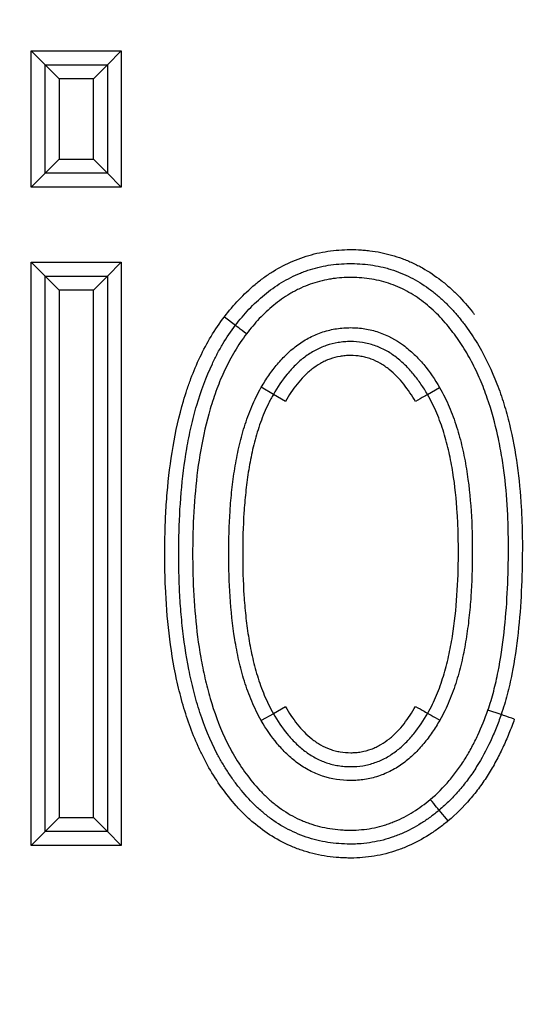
# Model space of a CAD drawing. Header units: millimetres. Extents: x 1476 to 3743, y -156 to 1447.
# Tile 53 of 70: x 3202.9 to 3206.63, y 1106.28 to 1113.34. Entities that reach past the tile are written whole.
import ezdxf

# ---------------------------------------------------------------- set-up
doc = ezdxf.new("R2010")
doc.units = ezdxf.units.MM
doc.dimstyles.get("Standard").update_dxf_attribs({"dimtxt": 20, "dimasz": 8, "dimexe": 3, "dimexo": 5, "dimgap": 0.09, "dimtad": 0, "dimtih": 1, "dimtoh": 1, "dimdsep": 46, "dimtxsty": 'Standard', "dimcen": 0.09, "dimadec": 0, "dimazin": 0, "dimtfac": 1, "dimtofl": 0, "dimtmove": 0, "dimatfit": 3, "dimfxl": 1, "dimtolj": 1, "dimtzin": 0, "dimarcsym": 0})

# ---------------------------------------------------------------- blocks, each defined once
blk = doc.blocks.new('*D2')
at = {"color": 0, "lineweight": -2, "transparency": 16777216}
for p, q in [((2772.2416, 987.0216), (2772.2416, 1209.0537)), ((3210.2416, 985.0216), (3210.2416, 1209.0537)), ((2780.2416, 1206.0537), (2964.485, 1206.0537)), ((3202.2416, 1206.0537), (3017.9983, 1206.0537))]:
    blk.add_line(p, q, dxfattribs=at)
at = {"color": 0, "lineweight": 18, "transparency": 16777216}
for points in [[(2780.2416, 1207.387), (2780.2416, 1204.7203), (2772.2416, 1206.0537)], [(3202.2416, 1207.387), (3202.2416, 1204.7203), (3210.2416, 1206.0537)]]:
    blk.add_solid(points, dxfattribs=at)
at = {"layer": 'Defpoints', "color": 0, "lineweight": 18, "transparency": 16777216}
for p in [(3210.2416, 1206.0537), (2772.2416, 982.0216), (3210.2416, 980.0216)]:
    blk.add_point(p, dxfattribs=at)
at = {"color": 0, "lineweight": 18, "transparency": 16777216, "insert": (2991.2416, 1206.0537), "char_height": 20, "attachment_point": 5}
blk.add_mtext('\\A1;438', dxfattribs=at)
blk = doc.blocks.new('*D3')
at = {"color": 0, "lineweight": -2, "transparency": 16777216}
for p, q in [((2669.7416, 1084.0216), (2669.7416, 1266.3147)), ((3313.7136, 1101.1116), (3313.7136, 1266.3147)), ((2677.7416, 1263.3147), (2964.9709, 1263.3147)), ((3305.7136, 1263.3147), (3018.4843, 1263.3147))]:
    blk.add_line(p, q, dxfattribs=at)
at = {"color": 0, "lineweight": 18, "transparency": 16777216}
for points in [[(2677.7416, 1264.648), (2677.7416, 1261.9813), (2669.7416, 1263.3147)], [(3305.7136, 1264.648), (3305.7136, 1261.9813), (3313.7136, 1263.3147)]]:
    blk.add_solid(points, dxfattribs=at)
at = {"layer": 'Defpoints', "color": 0, "lineweight": 18, "transparency": 16777216}
for p in [(3313.7136, 1263.3147), (3313.7136, 1096.1116), (2669.7416, 1079.0216)]:
    blk.add_point(p, dxfattribs=at)
at = {"color": 0, "lineweight": 18, "transparency": 16777216, "insert": (2991.7276, 1263.3147), "char_height": 20, "attachment_point": 5}
blk.add_mtext('\\A1;644', dxfattribs=at)

msp = doc.modelspace()

# ---------------------------------------------------------------- linework, layer by layer
for p, q in [((3202.9824, 1112.1396), (3202.9824, 1113.1163)), ((3202.9824, 1113.1163), (3203.0824, 1113.0163)), ((3202.9824, 1113.1163), (3203.6283, 1113.1163)), ((3203.6283, 1113.1163), (3203.5283, 1113.0163)), ((3203.6283, 1113.1163), (3203.6283, 1112.1396)), ((3203.0824, 1113.0163), (3203.5283, 1113.0163)), ((3203.1824, 1112.9163), (3203.0824, 1113.0163)), ((3203.0824, 1112.2396), (3203.0824, 1113.0163)), ((3203.5283, 1113.0163), (3203.4283, 1112.9163)), ((3203.5283, 1113.0163), (3203.5283, 1112.2396)), ((3203.4283, 1112.9163), (3203.1824, 1112.9163)), ((3203.1824, 1112.9163), (3203.1824, 1112.3396)), ((3203.4283, 1112.3396), (3203.4283, 1112.9163)), ((3203.1824, 1112.3396), (3203.0824, 1112.2396)), ((3203.1824, 1112.3396), (3203.4283, 1112.3396)), ((3203.5283, 1112.2396), (3203.4283, 1112.3396)), ((3203.0824, 1112.2396), (3202.9824, 1112.1396)), ((3203.5283, 1112.2396), (3203.0824, 1112.2396)), ((3203.5283, 1112.2396), (3203.6283, 1112.1396)), ((3203.6283, 1112.1396), (3202.9824, 1112.1396)), ((3202.9824, 1111.6009), (3203.6283, 1111.6009)), ((3202.9824, 1111.6009), (3203.0824, 1111.5009)), ((3202.9824, 1107.4163), (3202.9824, 1111.6009)), ((3203.6283, 1111.6009), (3203.5283, 1111.5009)), ((3203.6283, 1111.6009), (3203.6283, 1107.4163)), ((3203.0824, 1111.5009), (3203.5283, 1111.5009)), ((3203.1824, 1111.4009), (3203.0824, 1111.5009)), ((3203.0824, 1107.5163), (3203.0824, 1111.5009)), ((3203.4283, 1111.4009), (3203.5283, 1111.5009)), ((3203.5283, 1111.5009), (3203.5283, 1107.5163)), ((3203.4283, 1111.4009), (3203.1824, 1111.4009)), ((3203.1824, 1111.4009), (3203.1824, 1107.6163)), ((3203.4283, 1107.6163), (3203.4283, 1111.4009)), ((3204.3677, 1111.2085), (3204.4472, 1111.1478)), ((3204.7194, 1110.6525), (3204.633, 1110.7029)), ((3205.826, 1110.6511), (3205.9125, 1110.7013)), ((3204.8059, 1110.6024), (3204.7194, 1110.6525)), ((3204.7194, 1108.3619), (3204.6328, 1108.312)), ((3204.8059, 1108.412), (3204.7194, 1108.3619)), ((3206.3537, 1108.3549), (3206.2591, 1108.3874)), ((3205.9739, 1107.5931), (3205.9096, 1107.6697)), ((3203.0824, 1107.5163), (3203.1824, 1107.6163)), ((3203.1824, 1107.6163), (3203.4283, 1107.6163)), ((3203.5283, 1107.5163), (3203.4283, 1107.6163)), ((3203.0824, 1107.5163), (3202.9824, 1107.4163)), ((3203.5283, 1107.5163), (3203.0824, 1107.5163)), ((3203.5283, 1107.5163), (3203.6283, 1107.4163)), ((3203.6283, 1107.4163), (3202.9824, 1107.4163))]:
    msp.add_line(p, q)
for centre, major_axis, ratio, start_param, end_param in [((3204.5266, 1111.087), (-0.0794, 0.0608), 0.000661, 4.712389, 6.283185), ((3205.7397, 1110.6005), (-0.0862, -0.0506), 0.005141, 3.141593, 4.71239), ((3205.7402, 1108.4147), (-0.0866, 0.0499), 0.002381, 1.570796, 3.141593), ((3205.9136, 1108.315), (-0.0868, 0.0497), 0.002381, 0, 1.570793), ((3206.4481, 1108.322), (0.0945, -0.0328), 0.002822, 1.570796, 3.141593), ((3205.8452, 1107.7462), (0.0643, -0.0766), 0.004261, 0, 1.570797)]:
    msp.add_ellipse(centre, major_axis=major_axis, ratio=ratio, start_param=start_param, end_param=end_param)
for points, knots in [([(3204.3677, 1111.2085), (3204.4004, 1111.2513), (3204.4349, 1111.2922), (3204.508, 1111.3697), (3204.5466, 1111.4064), (3204.6082, 1111.4577), (3204.6293, 1111.4741), (3204.662, 1111.4978), (3204.6731, 1111.5055), (3204.6954, 1111.5205), (3204.7519, 1111.5569), (3204.8109, 1111.5877), (3204.8843, 1111.6189), (3204.9092, 1111.6284), (3204.9599, 1111.6454), (3204.9858, 1111.653), (3205.0643, 1111.6726), (3205.1171, 1111.6814), (3205.2233, 1111.6912), (3205.2768, 1111.6922), (3205.344, 1111.689), (3205.3575, 1111.6881), (3205.3843, 1111.6858), (3205.4244, 1111.6817), (3205.5166, 1111.6669), (3205.5935, 1111.6453), (3205.6562, 1111.6221), (3205.6687, 1111.6172), (3205.6936, 1111.6068), (3205.706, 1111.6013), (3205.7426, 1111.5843), (3205.7665, 1111.5721), (3205.8362, 1111.5328), (3205.8805, 1111.5031), (3205.9438, 1111.4539), (3205.9643, 1111.4368), (3205.9945, 1111.4099), (3206.0044, 1111.4007), (3206.0238, 1111.3822), (3206.0716, 1111.3352), (3206.1154, 1111.2851), (3206.153, 1111.2373), (3206.1578, 1111.2312), (3206.1624, 1111.225)], [0, 0, 0, 0, 0.076072, 0.076072, 0.152143, 0.152143, 0.190179, 0.190179, 0.209197, 0.209197, 0.228215, 0.304287, 0.304287, 0.342322, 0.342322, 0.380358, 0.380358, 0.45643, 0.45643, 0.532502, 0.532502, 0.551519, 0.551519, 0.570537, 0.608573, 0.684645, 0.684645, 0.703663, 0.703663, 0.722681, 0.722681, 0.760717, 0.760717, 0.836788, 0.836788, 0.874824, 0.874824, 0.893842, 0.893842, 0.91286, 0.988931, 0.988931, 1, 1, 1, 1]), ([(3204.4472, 1111.1478), (3204.4777, 1111.1878), (3204.5101, 1111.2262), (3204.579, 1111.2993), (3204.6157, 1111.334), (3204.6942, 1111.3989), (3204.7352, 1111.4283), (3204.8212, 1111.4805), (3204.8662, 1111.5033), (3204.925, 1111.5272), (3204.9369, 1111.5317), (3204.9609, 1111.5403), (3204.997, 1111.5524), (3205.0822, 1111.5751), (3205.1569, 1111.5856), (3205.2326, 1111.5905), (3205.2582, 1111.5912), (3205.3089, 1111.5907), (3205.3342, 1111.5896), (3205.4095, 1111.5835), (3205.4592, 1111.5757), (3205.5206, 1111.5607), (3205.5328, 1111.5575), (3205.5573, 1111.5504), (3205.5694, 1111.5466), (3205.6057, 1111.5345), (3205.6766, 1111.5074), (3205.7431, 1111.472), (3205.8068, 1111.4313), (3205.8275, 1111.4169), (3205.8682, 1111.3864), (3205.888, 1111.3703), (3205.9264, 1111.3369), (3205.945, 1111.3196), (3205.9811, 1111.2837), (3205.9986, 1111.2652), (3206.0324, 1111.2272), (3206.0488, 1111.2078), (3206.0804, 1111.168), (3206.0958, 1111.1477), (3206.1403, 1111.0857), (3206.1678, 1111.0433), (3206.2444, 1110.9132), (3206.2872, 1110.8223), (3206.3326, 1110.7047), (3206.3413, 1110.681), (3206.3578, 1110.6331), (3206.3657, 1110.6089), (3206.3881, 1110.5363), (3206.4014, 1110.4876), (3206.437, 1110.341), (3206.4551, 1110.2424), (3206.4827, 1110.0441), (3206.4921, 1109.9442), (3206.501, 1109.7937), (3206.5031, 1109.7434), (3206.5051, 1109.6678), (3206.5055, 1109.6425), (3206.506, 1109.5921), (3206.5061, 1109.5669), (3206.5057, 1109.441), (3206.5034, 1109.3406), (3206.4937, 1109.1405), (3206.4863, 1109.0408), (3206.4645, 1108.8425), (3206.4501, 1108.7438), (3206.4209, 1108.597), (3206.4099, 1108.5482), (3206.3845, 1108.4511), (3206.3702, 1108.4028), (3206.3537, 1108.3549)], [0, 0, 0, 0, 0.03125, 0.03125, 0.0625, 0.0625, 0.09375, 0.09375, 0.125, 0.125, 0.132812, 0.132812, 0.140625, 0.15625, 0.1875, 0.1875, 0.203125, 0.203125, 0.21875, 0.21875, 0.25, 0.25, 0.257812, 0.257812, 0.265625, 0.265625, 0.28125, 0.3125, 0.3125, 0.328125, 0.328125, 0.34375, 0.34375, 0.359375, 0.359375, 0.375, 0.375, 0.390625, 0.390625, 0.40625, 0.40625, 0.4375, 0.4375, 0.5, 0.5, 0.515625, 0.515625, 0.53125, 0.53125, 0.5625, 0.5625, 0.625, 0.625, 0.6875, 0.6875, 0.71875, 0.71875, 0.734375, 0.734375, 0.75, 0.75, 0.8125, 0.8125, 0.875, 0.875, 0.9375, 0.9375, 0.96875, 0.96875, 1, 1, 1, 1]), ([(3206.2591, 1108.3874), (3206.2747, 1108.4326), (3206.2882, 1108.4782), (3206.3124, 1108.5704), (3206.3229, 1108.6169), (3206.3509, 1108.7572), (3206.3646, 1108.8508), (3206.3856, 1109.0382), (3206.3928, 1109.1319), (3206.4026, 1109.3196), (3206.4051, 1109.4135), (3206.4062, 1109.5544), (3206.4061, 1109.6014), (3206.4046, 1109.6953), (3206.4031, 1109.7424), (3206.3964, 1109.8834), (3206.3888, 1109.9776), (3206.3717, 1110.1189), (3206.3649, 1110.1662), (3206.3493, 1110.26), (3206.3405, 1110.3065), (3206.3103, 1110.4453), (3206.2855, 1110.5363), (3206.2391, 1110.6703), (3206.2221, 1110.7145), (3206.194, 1110.7801), (3206.1842, 1110.8018), (3206.1636, 1110.845), (3206.1528, 1110.8664), (3206.1193, 1110.9296), (3206.0953, 1110.9705), (3206.0435, 1111.0498), (3206.016, 1111.0884), (3205.9717, 1111.1441), (3205.9563, 1111.1623), (3205.9246, 1111.1979), (3205.908, 1111.2154), (3205.8569, 1111.2659), (3205.8209, 1111.2972), (3205.7635, 1111.3397), (3205.7438, 1111.3531), (3205.7032, 1111.3784), (3205.6822, 1111.3903), (3205.6182, 1111.4229), (3205.5742, 1111.4407), (3205.5063, 1111.4613), (3205.4834, 1111.4672), (3205.4368, 1111.477), (3205.4132, 1111.481), (3205.3416, 1111.4899), (3205.294, 1111.492), (3205.2227, 1111.4899), (3205.187, 1111.4875), (3205.1514, 1111.483), (3205.1277, 1111.4794), (3205.1159, 1111.4774), (3205.0569, 1111.466), (3205.0111, 1111.4529), (3204.9446, 1111.4276), (3204.9119, 1111.4134), (3204.88, 1111.3971), (3204.8589, 1111.3857), (3204.8484, 1111.3798), (3204.7967, 1111.3492), (3204.7581, 1111.3218), (3204.6853, 1111.2621), (3204.651, 1111.2298), (3204.5862, 1111.1613), (3204.5557, 1111.125), (3204.5266, 1111.0871)], [0, 0, 0, 0, 0.03125, 0.03125, 0.0625, 0.0625, 0.125, 0.125, 0.1875, 0.1875, 0.25, 0.25, 0.28125, 0.28125, 0.3125, 0.3125, 0.375, 0.375, 0.40625, 0.40625, 0.4375, 0.4375, 0.5, 0.5, 0.53125, 0.53125, 0.546875, 0.546875, 0.5625, 0.5625, 0.59375, 0.59375, 0.625, 0.625, 0.640625, 0.640625, 0.65625, 0.65625, 0.6875, 0.6875, 0.703125, 0.703125, 0.71875, 0.71875, 0.75, 0.75, 0.765625, 0.765625, 0.78125, 0.78125, 0.8125, 0.8125, 0.828125, 0.835937, 0.835937, 0.84375, 0.84375, 0.875, 0.875, 0.890625, 0.898437, 0.898437, 0.90625, 0.90625, 0.9375, 0.9375, 0.96875, 0.96875, 1, 1, 1, 1]), ([(3205.9739, 1107.5931), (3205.952, 1107.5749), (3205.9296, 1107.5573), (3205.8836, 1107.5236), (3205.8601, 1107.5076), (3205.7883, 1107.4622), (3205.7387, 1107.4355), (3205.6612, 1107.4015), (3205.6349, 1107.3912), (3205.5812, 1107.3727), (3205.5538, 1107.3645), (3205.4714, 1107.3435), (3205.4159, 1107.3343), (3205.3318, 1107.3274), (3205.3036, 1107.3263), (3205.2612, 1107.3262), (3205.247, 1107.3265), (3205.2186, 1107.3274), (3205.2043, 1107.3282), (3205.1335, 1107.3332), (3205.0777, 1107.3413), (3204.9955, 1107.3601), (3204.9547, 1107.3712), (3204.9145, 1107.3848), (3204.8878, 1107.3945), (3204.8745, 1107.3997), (3204.8086, 1107.4268), (3204.7584, 1107.4526), (3204.6628, 1107.5118), (3204.6173, 1107.5453), (3204.5631, 1107.5915), (3204.5525, 1107.6009), (3204.5316, 1107.6201), (3204.5008, 1107.6493), (3204.4717, 1107.6798), (3204.4156, 1107.7425), (3204.3808, 1107.7864), (3204.3158, 1107.8776), (3204.2855, 1107.925), (3204.2434, 1107.9987), (3204.23, 1108.0237), (3204.2043, 1108.0741), (3204.1922, 1108.0996), (3204.1573, 1108.1766), (3204.1364, 1108.2288), (3204.0985, 1108.3348), (3204.0815, 1108.3885), (3204.0586, 1108.4702), (3204.0514, 1108.4976), (3204.0378, 1108.5524), (3204.0315, 1108.5799), (3204.0017, 1108.7174), (3203.9841, 1108.8279), (3203.9582, 1109.0497), (3203.9498, 1109.161), (3203.9427, 1109.3285), (3203.9413, 1109.3844), (3203.94, 1109.4963), (3203.9401, 1109.5523), (3203.942, 1109.6645), (3203.9438, 1109.7207), (3203.9492, 1109.8331), (3203.9529, 1109.8891), (3203.967, 1110.0566), (3203.9805, 1110.1676), (3204.0184, 1110.3877), (3204.0427, 1110.4968), (3204.0823, 1110.6317), (3204.0907, 1110.6585), (3204.1085, 1110.7121), (3204.118, 1110.7389), (3204.1477, 1110.8181), (3204.1695, 1110.8699), (3204.2176, 1110.9711), (3204.2439, 1111.0205), (3204.3017, 1111.1166), (3204.3332, 1111.1634), (3204.3677, 1111.2085)], [0, 0, 0, 0, 0.015625, 0.015625, 0.03125, 0.03125, 0.0625, 0.0625, 0.078125, 0.078125, 0.09375, 0.09375, 0.125, 0.125, 0.140625, 0.140625, 0.148438, 0.148438, 0.15625, 0.15625, 0.1875, 0.1875, 0.203125, 0.210938, 0.210938, 0.21875, 0.21875, 0.25, 0.25, 0.28125, 0.28125, 0.289063, 0.289063, 0.296875, 0.3125, 0.3125, 0.34375, 0.34375, 0.375, 0.375, 0.390625, 0.390625, 0.40625, 0.40625, 0.4375, 0.4375, 0.46875, 0.46875, 0.484375, 0.484375, 0.5, 0.5, 0.5625, 0.5625, 0.625, 0.625, 0.65625, 0.65625, 0.6875, 0.6875, 0.71875, 0.71875, 0.75, 0.75, 0.8125, 0.8125, 0.875, 0.875, 0.890625, 0.890625, 0.90625, 0.90625, 0.9375, 0.9375, 0.96875, 0.96875, 1, 1, 1, 1]), ([(3205.9096, 1107.6697), (3205.889, 1107.6525), (3205.8678, 1107.6359), (3205.8246, 1107.6044), (3205.8025, 1107.5894), (3205.735, 1107.547), (3205.688, 1107.522), (3205.6264, 1107.4957), (3205.6139, 1107.4906), (3205.5888, 1107.4811), (3205.551, 1107.4677), (3205.4616, 1107.4424), (3205.3699, 1107.4291), (3205.303, 1107.4266), (3205.2762, 1107.4261), (3205.2628, 1107.4262), (3205.2226, 1107.4271), (3205.196, 1107.4287), (3205.1165, 1107.4364), (3205.0641, 1107.4456), (3204.9866, 1107.4663), (3204.9608, 1107.4744), (3204.9104, 1107.4927), (3204.8858, 1107.5029), (3204.8135, 1107.5365), (3204.7675, 1107.5629), (3204.7014, 1107.6084), (3204.6798, 1107.6246), (3204.6382, 1107.6584), (3204.6182, 1107.676), (3204.5601, 1107.7307), (3204.5241, 1107.7697), (3204.4734, 1107.8314), (3204.4571, 1107.8525), (3204.4254, 1107.8957), (3204.4102, 1107.9178), (3204.3809, 1107.9624), (3204.3668, 1107.985), (3204.34, 1108.0308), (3204.3272, 1108.0539), (3204.266, 1108.1712), (3204.226, 1108.2693), (3204.1844, 1108.3959), (3204.1765, 1108.4215), (3204.1616, 1108.4727), (3204.1546, 1108.4984), (3204.1347, 1108.5757), (3204.123, 1108.6275), (3204.092, 1108.7836), (3204.0768, 1108.8886), (3204.06, 1109.0473), (3204.0554, 1109.1004), (3204.0482, 1109.2067), (3204.0428, 1109.3129), (3204.0407, 1109.4189), (3204.04, 1109.5248), (3204.0404, 1109.5777), (3204.0438, 1109.7363), (3204.049, 1109.8419), (3204.0673, 1110.0527), (3204.0802, 1110.1579), (3204.1029, 1110.2891), (3204.1077, 1110.3153), (3204.1182, 1110.3677), (3204.1237, 1110.3939), (3204.1415, 1110.472), (3204.1548, 1110.5236), (3204.1997, 1110.6766), (3204.2361, 1110.7762), (3204.2929, 1110.8967), (3204.3048, 1110.9206), (3204.3299, 1110.9679), (3204.3432, 1110.9914), (3204.3845, 1111.0605), (3204.4145, 1111.105), (3204.4472, 1111.1478)], [0, 0, 0, 0, 0.015625, 0.015625, 0.03125, 0.03125, 0.0625, 0.0625, 0.070313, 0.070313, 0.078125, 0.09375, 0.125, 0.132813, 0.132813, 0.140625, 0.140625, 0.15625, 0.15625, 0.1875, 0.1875, 0.203125, 0.203125, 0.21875, 0.21875, 0.25, 0.25, 0.265625, 0.265625, 0.28125, 0.28125, 0.3125, 0.3125, 0.328125, 0.328125, 0.34375, 0.34375, 0.359375, 0.359375, 0.375, 0.375, 0.4375, 0.4375, 0.453125, 0.453125, 0.46875, 0.46875, 0.5, 0.5, 0.5625, 0.5625, 0.59375, 0.59375, 0.625, 0.65625, 0.65625, 0.6875, 0.6875, 0.75, 0.75, 0.8125, 0.8125, 0.828125, 0.828125, 0.84375, 0.84375, 0.875, 0.875, 0.9375, 0.9375, 0.953125, 0.953125, 0.96875, 0.96875, 1, 1, 1, 1]), ([(3204.633, 1110.7029), (3204.65, 1110.7322), (3204.6681, 1110.761), (3204.7066, 1110.8167), (3204.7269, 1110.8435), (3204.7701, 1110.895), (3204.7929, 1110.9196), (3204.8296, 1110.9544), (3204.8422, 1110.9657), (3204.8683, 1110.9874), (3204.8818, 1110.9979), (3204.9229, 1111.0277), (3204.9515, 1111.0455), (3204.9965, 1111.0686), (3205.0118, 1111.0758), (3205.0431, 1111.0889), (3205.0591, 1111.0949), (3205.1075, 1111.1106), (3205.1403, 1111.1183), (3205.1902, 1111.126), (3205.207, 1111.1279), (3205.2408, 1111.1304), (3205.2578, 1111.131), (3205.3088, 1111.131), (3205.3424, 1111.1284), (3205.4089, 1111.1177), (3205.4417, 1111.1097), (3205.5388, 1111.0771), (3205.598, 1111.0451), (3205.6664, 1110.9946), (3205.6797, 1110.984), (3205.7054, 1110.9621), (3205.7179, 1110.9508), (3205.754, 1110.916), (3205.7766, 1110.8915), (3205.8406, 1110.8149), (3205.8783, 1110.7595), (3205.9125, 1110.7013)], [0, 0, 0, 0, 0.0625, 0.0625, 0.125, 0.125, 0.1875, 0.1875, 0.21875, 0.21875, 0.25, 0.25, 0.3125, 0.3125, 0.34375, 0.34375, 0.375, 0.375, 0.4375, 0.4375, 0.46875, 0.46875, 0.5, 0.5, 0.5625, 0.5625, 0.625, 0.625, 0.75, 0.75, 0.78125, 0.78125, 0.8125, 0.8125, 0.875, 0.875, 1, 1, 1, 1]), ([(3204.5266, 1111.0871), (3204.5112, 1111.0669), (3204.4964, 1111.0463), (3204.4682, 1111.0044), (3204.4547, 1110.9831), (3204.4162, 1110.9185), (3204.3929, 1110.8743), (3204.3503, 1110.784), (3204.3311, 1110.7379), (3204.3049, 1110.6675), (3204.2966, 1110.6438), (3204.2808, 1110.5961), (3204.2733, 1110.572), (3204.2377, 1110.4511), (3204.2158, 1110.3535), (3204.1813, 1110.1571), (3204.1686, 1110.0582), (3204.1505, 1109.8596), (3204.145, 1109.7598), (3204.1409, 1109.6095), (3204.1403, 1109.5593), (3204.1402, 1109.4592), (3204.1409, 1109.4091), (3204.1449, 1109.2593), (3204.1505, 1109.1597), (3204.1686, 1108.9613), (3204.1813, 1108.8625), (3204.2072, 1108.7149), (3204.2171, 1108.6659), (3204.2339, 1108.5925), (3204.2399, 1108.5681), (3204.2525, 1108.5193), (3204.2592, 1108.4949), (3204.2946, 1108.3742), (3204.3289, 1108.2801), (3204.3922, 1108.1442), (3204.4154, 1108.0998), (3204.4537, 1108.0347), (3204.4671, 1108.0132), (3204.495, 1107.9709), (3204.5094, 1107.9502), (3204.5542, 1107.8893), (3204.5861, 1107.8506), (3204.6377, 1107.7957), (3204.6555, 1107.778), (3204.6925, 1107.7437), (3204.7118, 1107.7272), (3204.7716, 1107.6799), (3204.8135, 1107.652), (3204.8796, 1107.6161), (3204.9135, 1107.5996), (3204.9486, 1107.5854), (3204.9724, 1107.5765), (3204.9844, 1107.5723), (3205.0449, 1107.5527), (3205.0942, 1107.5417), (3205.169, 1107.5315), (3205.2067, 1107.5279), (3205.2447, 1107.5266), (3205.2701, 1107.5262), (3205.2828, 1107.5262), (3205.3461, 1107.5278), (3205.3958, 1107.5335), (3205.4692, 1107.549), (3205.5056, 1107.5584), (3205.5415, 1107.5704), (3205.5653, 1107.579), (3205.5772, 1107.5836), (3205.636, 1107.6079), (3205.6806, 1107.6312), (3205.7659, 1107.6842), (3205.8065, 1107.714), (3205.8456, 1107.7465)], [0, 0, 0, 0, 0.015625, 0.015625, 0.03125, 0.03125, 0.0625, 0.0625, 0.09375, 0.09375, 0.109375, 0.109375, 0.125, 0.125, 0.1875, 0.1875, 0.25, 0.25, 0.3125, 0.3125, 0.34375, 0.34375, 0.375, 0.375, 0.4375, 0.4375, 0.5, 0.5, 0.53125, 0.53125, 0.546875, 0.546875, 0.5625, 0.5625, 0.625, 0.625, 0.65625, 0.65625, 0.671875, 0.671875, 0.6875, 0.6875, 0.71875, 0.71875, 0.734375, 0.734375, 0.75, 0.75, 0.78125, 0.78125, 0.796875, 0.804687, 0.804687, 0.8125, 0.8125, 0.84375, 0.84375, 0.859375, 0.867187, 0.867187, 0.875, 0.875, 0.90625, 0.90625, 0.921875, 0.929687, 0.929687, 0.9375, 0.9375, 0.96875, 0.96875, 1, 1, 1, 1]), ([(3205.826, 1110.6511), (3205.8185, 1110.6638), (3205.8108, 1110.6764), (3205.7951, 1110.7013), (3205.787, 1110.7136), (3205.762, 1110.75), (3205.7444, 1110.7736), (3205.7164, 1110.8077), (3205.7067, 1110.8189), (3205.6869, 1110.8408), (3205.6767, 1110.8514), (3205.6454, 1110.8822), (3205.6233, 1110.9015), (3205.5883, 1110.9282), (3205.5762, 1110.9367), (3205.5514, 1110.9528), (3205.5387, 1110.9604), (3205.5, 1110.9815), (3205.4599, 1110.9993), (3205.4176, 1111.0118), (3205.3889, 1111.019), (3205.3744, 1111.022), (3205.3308, 1111.0289), (3205.3016, 1111.0311), (3205.2576, 1111.0309), (3205.2429, 1111.0304), (3205.2135, 1111.028), (3205.1987, 1111.0262), (3205.1553, 1111.0192), (3205.1128, 1111.0086), (3205.0717, 1110.9927), (3205.0447, 1110.9808), (3205.0313, 1110.9743), (3204.9925, 1110.9533), (3204.9679, 1110.9374), (3204.9327, 1110.9109), (3204.9213, 1110.9016), (3204.899, 1110.8823), (3204.8881, 1110.8723), (3204.8566, 1110.8413), (3204.837, 1110.8197), (3204.7815, 1110.752), (3204.7489, 1110.7034), (3204.7194, 1110.6525)], [0, 0, 0, 0, 0.03125, 0.03125, 0.0625, 0.0625, 0.125, 0.125, 0.15625, 0.15625, 0.1875, 0.1875, 0.25, 0.25, 0.28125, 0.28125, 0.3125, 0.3125, 0.375, 0.40625, 0.40625, 0.4375, 0.4375, 0.5, 0.5, 0.53125, 0.53125, 0.5625, 0.5625, 0.625, 0.65625, 0.65625, 0.6875, 0.6875, 0.75, 0.75, 0.78125, 0.78125, 0.8125, 0.8125, 0.875, 0.875, 1, 1, 1, 1]), ([(3205.7395, 1110.6009), (3205.7267, 1110.6226), (3205.7134, 1110.6438), (3205.6852, 1110.6853), (3205.6704, 1110.7056), (3205.639, 1110.7448), (3205.6225, 1110.7636), (3205.5877, 1110.7992), (3205.5693, 1110.816), (3205.5401, 1110.8394), (3205.53, 1110.8469), (3205.5092, 1110.8612), (3205.4986, 1110.8679), (3205.4661, 1110.8867), (3205.4323, 1110.9026), (3205.3963, 1110.9139), (3205.3719, 1110.9203), (3205.3596, 1110.923), (3205.3225, 1110.9292), (3205.2977, 1110.9311), (3205.2601, 1110.931), (3205.2475, 1110.9304), (3205.2224, 1110.9284), (3205.1851, 1110.9237), (3205.149, 1110.9144), (3205.1138, 1110.9018), (3205.1022, 1110.897), (3205.0793, 1110.8865), (3205.0681, 1110.8807), (3205.0354, 1110.8621), (3205.0148, 1110.8481), (3204.9854, 1110.8248), (3204.9758, 1110.8167), (3204.9572, 1110.7999), (3204.9481, 1110.7911), (3204.9217, 1110.7643), (3204.9053, 1110.7456), (3204.8587, 1110.6873), (3204.8311, 1110.6458), (3204.8059, 1110.6024)], [0, 0, 0, 0, 0.0625, 0.0625, 0.125, 0.125, 0.1875, 0.1875, 0.25, 0.25, 0.28125, 0.28125, 0.3125, 0.3125, 0.375, 0.40625, 0.40625, 0.4375, 0.4375, 0.5, 0.5, 0.53125, 0.53125, 0.5625, 0.625, 0.625, 0.65625, 0.65625, 0.6875, 0.6875, 0.75, 0.75, 0.78125, 0.78125, 0.8125, 0.8125, 0.875, 0.875, 1, 1, 1, 1]), ([(3204.6328, 1108.312), (3204.6067, 1108.3572), (3204.5841, 1108.4036), (3204.5443, 1108.4981), (3204.527, 1108.5462), (3204.4966, 1108.6438), (3204.4836, 1108.6933), (3204.4608, 1108.7934), (3204.4511, 1108.8441), (3204.4263, 1108.9972), (3204.4157, 1109.0993), (3204.4021, 1109.3034), (3204.3992, 1109.4055), (3204.3992, 1109.6097), (3204.402, 1109.7118), (3204.4122, 1109.865), (3204.4165, 1109.916), (3204.4277, 1110.0181), (3204.4344, 1110.0692), (3204.4509, 1110.1713), (3204.4606, 1110.2219), (3204.4833, 1110.3219), (3204.4964, 1110.3713), (3204.5267, 1110.4689), (3204.544, 1110.517), (3204.584, 1110.6114), (3204.6067, 1110.6577), (3204.633, 1110.7029)], [0, 0, 0, 0, 0.0625, 0.0625, 0.125, 0.125, 0.1875, 0.1875, 0.25, 0.25, 0.375, 0.375, 0.5, 0.5, 0.625, 0.625, 0.6875, 0.6875, 0.75, 0.75, 0.8125, 0.8125, 0.875, 0.875, 0.9375, 0.9375, 1, 1, 1, 1]), ([(3205.9125, 1110.7013), (3205.9386, 1110.6562), (3205.9614, 1110.61), (3206.0016, 1110.5158), (3206.0191, 1110.4677), (3206.05, 1110.3703), (3206.0632, 1110.3209), (3206.0806, 1110.2458), (3206.0859, 1110.2207), (3206.0958, 1110.1701), (3206.1003, 1110.1446), (3206.1212, 1110.0174), (3206.1318, 1109.9155), (3206.145, 1109.7118), (3206.1474, 1109.61), (3206.1466, 1109.4062), (3206.1434, 1109.3043), (3206.133, 1109.1515), (3206.1285, 1109.1005), (3206.1201, 1109.0241), (3206.117, 1108.9986), (3206.1101, 1108.9476), (3206.1063, 1108.9221), (3206.094, 1108.8458), (3206.0844, 1108.7953), (3206.0618, 1108.6955), (3206.0488, 1108.6461), (3206.0187, 1108.5487), (3206.0016, 1108.5007), (3205.962, 1108.4063), (3205.9396, 1108.36), (3205.9135, 1108.3148)], [0, 0, 0, 0, 0.0625, 0.0625, 0.125, 0.125, 0.1875, 0.1875, 0.21875, 0.21875, 0.25, 0.25, 0.375, 0.375, 0.5, 0.5, 0.625, 0.625, 0.6875, 0.6875, 0.71875, 0.71875, 0.75, 0.75, 0.8125, 0.8125, 0.875, 0.875, 0.9375, 0.9375, 1, 1, 1, 1]), ([(3204.7194, 1110.6525), (3204.7132, 1110.6418), (3204.7071, 1110.631), (3204.6955, 1110.6092), (3204.6786, 1110.5762), (3204.6633, 1110.5424), (3204.6442, 1110.4968), (3204.6353, 1110.4737), (3204.6187, 1110.4271), (3204.611, 1110.4037), (3204.5896, 1110.3332), (3204.5774, 1110.2857), (3204.5563, 1110.1903), (3204.5474, 1110.1422), (3204.5321, 1110.0456), (3204.5259, 1109.9971), (3204.5155, 1109.8995), (3204.5114, 1109.8505), (3204.5018, 1109.7032), (3204.4992, 1109.605), (3204.4992, 1109.4086), (3204.502, 1109.3104), (3204.5116, 1109.1631), (3204.5157, 1109.1141), (3204.5262, 1109.0165), (3204.5325, 1108.968), (3204.5478, 1108.8714), (3204.5568, 1108.8233), (3204.578, 1108.7279), (3204.5903, 1108.6805), (3204.6118, 1108.61), (3204.6195, 1108.5866), (3204.6361, 1108.5401), (3204.645, 1108.5169), (3204.6735, 1108.4486), (3204.6949, 1108.4044), (3204.7194, 1108.3619)], [0, 0, 0, 0, 0.015625, 0.015625, 0.03125, 0.0625, 0.0625, 0.09375, 0.09375, 0.125, 0.125, 0.1875, 0.1875, 0.25, 0.25, 0.3125, 0.3125, 0.375, 0.375, 0.5, 0.5, 0.625, 0.625, 0.6875, 0.6875, 0.75, 0.75, 0.8125, 0.8125, 0.875, 0.875, 0.90625, 0.90625, 0.9375, 0.9375, 1, 1, 1, 1]), ([(3205.8269, 1108.3647), (3205.8512, 1108.407), (3205.8722, 1108.4505), (3205.9094, 1108.5396), (3205.9254, 1108.5851), (3205.9538, 1108.6777), (3205.966, 1108.7247), (3205.982, 1108.7962), (3205.9869, 1108.8202), (3205.9961, 1108.8685), (3206.0003, 1108.8928), (3206.0198, 1109.0146), (3206.0301, 1109.1124), (3206.0435, 1109.3086), (3206.0466, 1109.407), (3206.0472, 1109.5548), (3206.0468, 1109.6041), (3206.0442, 1109.7026), (3206.0421, 1109.7519), (3206.0328, 1109.899), (3206.0228, 1109.9963), (3205.9998, 1110.1409), (3205.9908, 1110.1889), (3205.9693, 1110.2842), (3205.957, 1110.3315), (3205.9352, 1110.4019), (3205.9274, 1110.4253), (3205.9106, 1110.4718), (3205.9016, 1110.4951), (3205.8726, 1110.5638), (3205.8508, 1110.6083), (3205.826, 1110.6511)], [0, 0, 0, 0, 0.0625, 0.0625, 0.125, 0.125, 0.1875, 0.1875, 0.21875, 0.21875, 0.25, 0.25, 0.375, 0.375, 0.5, 0.5, 0.5625, 0.5625, 0.625, 0.625, 0.75, 0.75, 0.8125, 0.8125, 0.875, 0.875, 0.90625, 0.90625, 0.9375, 0.9375, 1, 1, 1, 1]), ([(3204.7194, 1108.3619), (3204.749, 1108.3108), (3204.7817, 1108.2621), (3204.8373, 1108.1942), (3204.857, 1108.1724), (3204.8885, 1108.1414), (3204.8994, 1108.1313), (3204.9217, 1108.1119), (3204.9332, 1108.1026), (3204.9684, 1108.076), (3204.993, 1108.06), (3205.032, 1108.0389), (3205.0453, 1108.0323), (3205.0724, 1108.0204), (3205.1136, 1108.0044), (3205.1562, 1107.9937), (3205.1998, 1107.9867), (3205.2145, 1107.9849), (3205.2441, 1107.9826), (3205.2588, 1107.982), (3205.303, 1107.982), (3205.3322, 1107.9842), (3205.3759, 1107.9912), (3205.3904, 1107.9942), (3205.4193, 1108.0015), (3205.4334, 1108.0057), (3205.4751, 1108.0201), (3205.5019, 1108.032), (3205.5407, 1108.0532), (3205.5534, 1108.0608), (3205.5782, 1108.077), (3205.5903, 1108.0856), (3205.6254, 1108.1124), (3205.6474, 1108.1318), (3205.6787, 1108.1628), (3205.6889, 1108.1735), (3205.7086, 1108.1955), (3205.7183, 1108.2068), (3205.7648, 1108.2642), (3205.7974, 1108.3134), (3205.8269, 1108.3647)], [0, 0, 0, 0, 0.125, 0.125, 0.1875, 0.1875, 0.21875, 0.21875, 0.25, 0.25, 0.3125, 0.3125, 0.34375, 0.34375, 0.375, 0.4375, 0.4375, 0.46875, 0.46875, 0.5, 0.5, 0.5625, 0.5625, 0.59375, 0.59375, 0.625, 0.625, 0.6875, 0.6875, 0.71875, 0.71875, 0.75, 0.75, 0.8125, 0.8125, 0.84375, 0.84375, 0.875, 0.875, 1, 1, 1, 1]), ([(3204.8059, 1108.412), (3204.8312, 1108.3685), (3204.859, 1108.3265), (3204.922, 1108.2478), (3204.9566, 1108.2118), (3205.0057, 1108.1729), (3205.0158, 1108.1655), (3205.0367, 1108.1513), (3205.0475, 1108.1446), (3205.0802, 1108.126), (3205.1029, 1108.1155), (3205.1382, 1108.1028), (3205.1502, 1108.0991), (3205.1746, 1108.0927), (3205.1871, 1108.0901), (3205.2243, 1108.0839), (3205.2492, 1108.082), (3205.2869, 1108.082), (3205.2995, 1108.0825), (3205.3247, 1108.0846), (3205.3372, 1108.0862), (3205.3742, 1108.0925), (3205.3983, 1108.0989), (3205.4335, 1108.1118), (3205.4451, 1108.1166), (3205.4679, 1108.1274), (3205.4792, 1108.1333), (3205.5118, 1108.1522), (3205.5323, 1108.1665), (3205.5616, 1108.1901), (3205.5711, 1108.1983), (3205.5897, 1108.2153), (3205.5987, 1108.2242), (3205.6249, 1108.2513), (3205.6413, 1108.2702), (3205.6877, 1108.329), (3205.7151, 1108.3708), (3205.7401, 1108.4144)], [0, 0, 0, 0, 0.125, 0.125, 0.25, 0.25, 0.28125, 0.28125, 0.3125, 0.3125, 0.375, 0.375, 0.40625, 0.40625, 0.4375, 0.4375, 0.5, 0.5, 0.53125, 0.53125, 0.5625, 0.5625, 0.625, 0.625, 0.65625, 0.65625, 0.6875, 0.6875, 0.75, 0.75, 0.78125, 0.78125, 0.8125, 0.8125, 0.875, 0.875, 1, 1, 1, 1]), ([(3205.8456, 1107.7465), (3205.895, 1107.7881), (3205.9403, 1107.8335), (3206.0027, 1107.9069), (3206.0226, 1107.9323), (3206.0605, 1107.9845), (3206.0964, 1108.0379), (3206.1285, 1108.0935), (3206.159, 1108.1502), (3206.1734, 1108.1791), (3206.2141, 1108.2667), (3206.2379, 1108.3265), (3206.2591, 1108.3874)], [0, 0, 0, 0, 0.25, 0.25, 0.375, 0.375, 0.5, 0.625, 0.625, 0.75, 0.75, 1, 1, 1, 1]), ([(3206.3537, 1108.3549), (3206.3424, 1108.3223), (3206.3303, 1108.29), (3206.3046, 1108.2261), (3206.2909, 1108.1945), (3206.2471, 1108.1007), (3206.2146, 1108.0401), (3206.1596, 1107.9526), (3206.1403, 1107.9239), (3206.0997, 1107.8684), (3206.0784, 1107.8414), (3206.0336, 1107.789), (3206.0102, 1107.7636), (3205.9613, 1107.7151), (3205.9359, 1107.6918), (3205.9096, 1107.6697)], [0, 0, 0, 0, 0.125, 0.125, 0.25, 0.25, 0.5, 0.5, 0.625, 0.625, 0.75, 0.75, 0.875, 0.875, 1, 1, 1, 1]), ([(3205.9135, 1108.3148), (3205.8966, 1108.2853), (3205.8786, 1108.2563), (3205.8403, 1108.2002), (3205.8201, 1108.1731), (3205.7771, 1108.1213), (3205.7544, 1108.0965), (3205.7179, 1108.0613), (3205.7053, 1108.0499), (3205.6794, 1108.0279), (3205.666, 1108.0173), (3205.6249, 1107.9871), (3205.5963, 1107.9691), (3205.5514, 1107.9455), (3205.5361, 1107.9382), (3205.5049, 1107.9249), (3205.4888, 1107.9188), (3205.4403, 1107.9028), (3205.4075, 1107.8949), (3205.3575, 1107.8871), (3205.3407, 1107.8851), (3205.3069, 1107.8826), (3205.2898, 1107.882), (3205.2045, 1107.8821), (3205.1378, 1107.8924), (3205.0568, 1107.9193), (3205.0408, 1107.9253), (3205.0096, 1107.9386), (3204.9638, 1107.9604), (3204.9208, 1107.9873), (3204.8797, 1108.0175), (3204.8662, 1108.0281), (3204.8403, 1108.05), (3204.8277, 1108.0613), (3204.7914, 1108.0962), (3204.7687, 1108.1208), (3204.7044, 1108.1977), (3204.6668, 1108.2533), (3204.6328, 1108.312)], [0, 0, 0, 0, 0.0625, 0.0625, 0.125, 0.125, 0.1875, 0.1875, 0.21875, 0.21875, 0.25, 0.25, 0.3125, 0.3125, 0.34375, 0.34375, 0.375, 0.375, 0.4375, 0.4375, 0.46875, 0.46875, 0.5, 0.5, 0.625, 0.625, 0.65625, 0.65625, 0.6875, 0.75, 0.75, 0.78125, 0.78125, 0.8125, 0.8125, 0.875, 0.875, 1, 1, 1, 1]), ([(3206.4482, 1108.3223), (3206.4362, 1108.2876), (3206.4233, 1108.2531), (3206.3958, 1108.1851), (3206.3666, 1108.1179), (3206.3337, 1108.0524), (3206.2986, 1107.9879), (3206.28, 1107.9561), (3206.2409, 1107.8941), (3206.2203, 1107.8637), (3206.1768, 1107.8046), (3206.154, 1107.7758), (3206.0822, 1107.6922), (3206.0303, 1107.6405), (3205.9739, 1107.5931)], [0, 0, 0, 0, 0.125, 0.125, 0.25, 0.375, 0.375, 0.5, 0.5, 0.625, 0.625, 0.75, 0.75, 1, 1, 1, 1])]:
    msp.add_open_spline(points, degree=3, knots=knots)

# ---------------------------------------------------------------- dimensions: what is measured, and where the dimension line sits
at = {"lineweight": 18}
dim = msp.add_linear_dim(base=(3313.7136, 1263.3147), p1=(2669.7416, 1079.0216), p2=(3313.7136, 1096.1116), text='644', dimstyle='Standard', dxfattribs=at)
dim.commit()
dim.dimension.update_dxf_attribs({"geometry": '*D3', "text_midpoint": (2991.7276, 1263.3147)})
dim = msp.add_linear_dim(base=(3210.2416, 1206.0537), p1=(2772.2416, 982.0216), p2=(3210.2416, 980.0216), dimstyle='Standard', dxfattribs=at)
dim.commit()
dim.dimension.update_dxf_attribs({"geometry": '*D2', "text_midpoint": (2991.2416, 1206.0537)})

doc.saveas('drawing.dxf')
